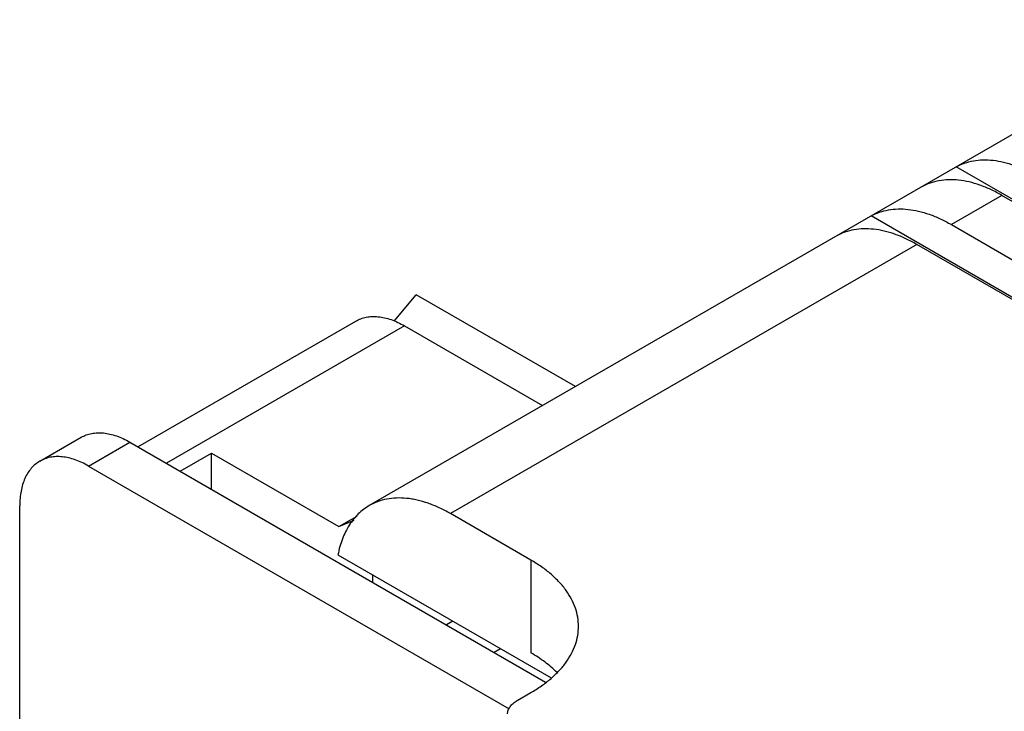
# Model space of a CAD drawing. Header units: inches. Extents: x 0 to 22, y 0 to 17.
# Tile 20 of 23: x 16.55 to 17.146, y 13.991 to 14.41. Entities that reach past the tile are written whole.
import ezdxf

# ---------------------------------------------------------------- set-up
doc = ezdxf.new("R2010")
doc.units = ezdxf.units.IN
doc.header["$LTSCALE"] = 1.21
doc.header["$MEASUREMENT"] = 0
doc.layers.get('0').update_dxf_attribs({"linetype": 'CONTINUOUS'})

msp = doc.modelspace()

# ---------------------------------------------------------------- linework, layer by layer
at = {"color": 7, "linetype": 'CONTINUOUS'}
for p, q in [((17.27155, 14.40984), (16.76148, 14.11534)), ((18.68968, 13.41261), (17.11705, 14.32063)), ((17.14476, 14.30335), (17.11414, 14.28567)), ((18.62022, 13.45144), (17.14476, 14.30335)), ((18.63818, 13.38288), (17.06555, 14.2909)), ((17.11414, 14.28567), (18.58959, 13.43376)), ((17.09326, 14.27361), (16.81069, 14.11046)), ((18.56871, 13.4217), (17.09326, 14.27361)), ((16.77649, 14.22712), (16.78991, 14.24314)), ((16.88636, 14.18745), (16.78991, 14.24314)), ((16.62135, 14.151), (16.75333, 14.2272)), ((16.78286, 14.22427), (16.63865, 14.14101)), ((16.78286, 14.22427), (16.8665, 14.17598)), ((16.56193, 14.14225), (16.58699, 14.15672)), ((16.59146, 14.13932), (16.61652, 14.15379)), ((16.61652, 14.15379), (16.86831, 14.00841)), ((16.647, 14.13619), (16.66593, 14.14712)), ((16.66593, 14.12526), (16.66593, 14.14712)), ((16.66593, 14.14712), (16.74305, 14.10259)), ((16.59146, 14.13932), (16.84628, 13.9922)), ((16.5497, 13.92213), (16.5497, 14.11522)), ((16.74305, 14.10259), (16.75406, 14.10895)), ((16.85941, 14.08234), (16.81069, 14.11046)), ((16.74305, 14.10259), (16.75227, 14.10657)), ((16.7425, 14.08555), (16.87177, 14.01091)), ((16.85941, 14.08234), (16.85941, 14.02608)), ((16.76337, 14.0735), (16.76337, 14.069)), ((16.8122, 14.0453), (16.80831, 14.04305)), ((16.83714, 14.02641), (16.84103, 14.02866)), ((16.85106, 13.99714), (16.85941, 14.00197))]:
    msp.add_line(p, q, dxfattribs=at)
for points, knots in [([(17.11705, 14.32063), (17.11866, 14.32152), (17.12207, 14.32303), (17.12756, 14.32445), (17.1334, 14.32502), (17.13953, 14.32475), (17.1459, 14.32363), (17.15244, 14.3217), (17.15909, 14.31895), (17.16345, 14.31667), (17.16564, 14.3154)], [0, 0, 0, 0, 0.107852, 0.218023, 0.332142, 0.45165, 0.577659, 0.710904, 0.851745, 1, 1, 1, 1]), ([(17.14476, 14.30335), (17.14258, 14.30461), (17.13821, 14.3069), (17.13156, 14.30964), (17.12502, 14.31158), (17.11866, 14.31269), (17.11252, 14.31296), (17.10668, 14.31239), (17.10119, 14.31097), (17.09778, 14.30946), (17.09617, 14.30858)], [0, 0, 0, 0, 0.148255, 0.289096, 0.422341, 0.54835, 0.667858, 0.781977, 0.892148, 1, 1, 1, 1]), ([(17.06555, 14.2909), (17.06716, 14.29178), (17.07057, 14.29329), (17.07606, 14.29471), (17.0819, 14.29528), (17.08803, 14.29501), (17.0944, 14.2939), (17.10094, 14.29196), (17.10759, 14.28922), (17.11195, 14.28693), (17.11414, 14.28567)], [0, 0, 0, 0, 0.107852, 0.218023, 0.332142, 0.45165, 0.577659, 0.710904, 0.851745, 1, 1, 1, 1]), ([(17.09326, 14.27361), (17.09107, 14.27487), (17.08671, 14.27716), (17.08006, 14.2799), (17.07352, 14.28184), (17.06715, 14.28295), (17.06102, 14.28323), (17.05518, 14.28266), (17.04969, 14.28123), (17.04628, 14.27972), (17.04467, 14.27884)], [0, 0, 0, 0, 0.148255, 0.289096, 0.422341, 0.54835, 0.667858, 0.781977, 0.892148, 1, 1, 1, 1]), ([(16.75333, 14.2272), (16.75429, 14.22776), (16.75635, 14.22872), (16.75968, 14.22964), (16.76322, 14.23004), (16.76695, 14.22991), (16.77082, 14.22926), (16.77481, 14.22809), (16.77887, 14.22643), (16.78152, 14.22504), (16.78286, 14.22427)], [0, 0, 0, 0, 0.10801, 0.218063, 0.331999, 0.451336, 0.577243, 0.710523, 0.851517, 1, 1, 1, 1]), ([(16.58699, 14.15672), (16.58796, 14.15727), (16.59001, 14.15824), (16.59334, 14.15916), (16.59688, 14.15955), (16.60061, 14.15942), (16.60449, 14.15877), (16.60847, 14.15761), (16.61253, 14.15595), (16.61519, 14.15456), (16.61652, 14.15379)], [0, 0, 0, 0, 0.10801, 0.218063, 0.331999, 0.451336, 0.577243, 0.710523, 0.851517, 1, 1, 1, 1]), ([(16.59146, 14.13932), (16.59013, 14.14009), (16.58747, 14.14148), (16.58342, 14.14314), (16.57943, 14.14431), (16.57556, 14.14496), (16.57183, 14.14509), (16.56828, 14.14469), (16.56496, 14.14377), (16.5629, 14.14281), (16.56193, 14.14225)], [0, 0, 0, 0, 0.148483, 0.289477, 0.422757, 0.548664, 0.668001, 0.781937, 0.89199, 1, 1, 1, 1]), ([(16.56193, 14.14225), (16.56096, 14.14169), (16.5591, 14.14039), (16.55664, 14.13797), (16.55453, 14.1351), (16.55278, 14.13181), (16.5514, 14.12813), (16.55042, 14.12409), (16.54983, 14.11975), (16.5497, 14.11675), (16.5497, 14.11522)], [0, 0, 0, 0, 0.108013, 0.218068, 0.332005, 0.451343, 0.57725, 0.710529, 0.851521, 1, 1, 1, 1]), ([(16.81069, 14.11046), (16.80848, 14.11174), (16.80404, 14.11406), (16.79729, 14.11683), (16.79167, 14.11847), (16.78728, 14.11933), (16.78309, 14.11989), (16.77798, 14.12007), (16.77207, 14.11941), (16.76652, 14.11788), (16.7631, 14.11627), (16.76148, 14.11534)], [0, 0, 0, 0, 0.148464, 0.28945, 0.422727, 0.486586, 0.548689, 0.668018, 0.781944, 0.891993, 1, 1, 1, 1]), ([(16.76148, 14.11534), (16.76028, 14.11465), (16.75796, 14.1131), (16.75477, 14.11034), (16.75187, 14.10715), (16.74838, 14.10227), (16.74488, 14.0951), (16.74315, 14.08884), (16.7425, 14.08555)], [0, 0, 0, 0, 0.114093, 0.22937, 0.346982, 0.467975, 0.723231, 1, 1, 1, 1]), ([(16.88824, 14.04215), (16.88824, 14.04401), (16.88792, 14.04778), (16.88647, 14.05335), (16.88409, 14.0588), (16.88138, 14.06314), (16.8788, 14.06649), (16.87585, 14.06986), (16.87163, 14.07391), (16.86585, 14.07838), (16.86163, 14.08105), (16.85941, 14.08234)], [0, 0, 0, 0, 0.108008, 0.218059, 0.331991, 0.451322, 0.513425, 0.577283, 0.710552, 0.851533, 1, 1, 1, 1]), ([(16.85941, 14.00197), (16.86163, 14.00325), (16.86585, 14.00593), (16.87163, 14.0104), (16.87585, 14.01444), (16.8788, 14.01781), (16.88138, 14.02117), (16.88409, 14.0255), (16.88647, 14.03095), (16.88792, 14.03652), (16.88824, 14.04029), (16.88824, 14.04215)], [0, 0, 0, 0, 0.148467, 0.289448, 0.422717, 0.486575, 0.548678, 0.668009, 0.781941, 0.891992, 1, 1, 1, 1]), ([(16.87524, 14.01413), (16.87299, 14.0164), (16.86794, 14.02073), (16.86238, 14.02437), (16.85941, 14.02608)], [0, 0, 0, 0, 0.481914, 1, 1, 1, 1]), ([(16.8453, 13.98911), (16.8453, 13.98948), (16.84536, 13.99023), (16.84575, 13.99175), (16.84676, 13.9936), (16.84863, 13.99556), (16.8502, 13.99665), (16.85106, 13.99714)], [0, 0, 0, 0, 0.10817, 0.218345, 0.451313, 0.710688, 1, 1, 1, 1])]:
    msp.add_open_spline(points, degree=3, knots=knots, dxfattribs=at)

doc.saveas('drawing.dxf')
